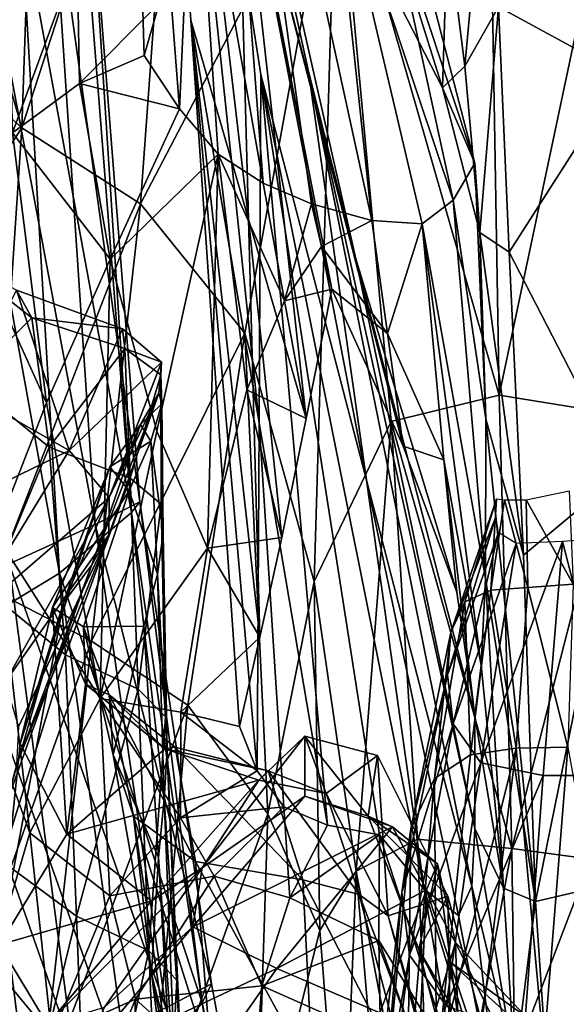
# Model space of a CAD drawing. Extents: x -76 to 76, y -20 to 79.
# Tile 86 of 175: x -1.43 to -0.13, y -11.67 to -9.34. Entities that reach past the tile are written whole.
import ezdxf

# ---------------------------------------------------------------- set-up
doc = ezdxf.new("R2010")
doc.units = 0

msp = doc.modelspace()

# ---------------------------------------------------------------- linework, layer by layer
for points in [[(-0.6318, -9.903, 27.6497), (-0.9137, -8.8188, 27.7733), (-1.1384, -7.6624, 28.3291)], [(-0.607, -10.4286, 27.8718), (-0.7441, -9.4586, 27.9878), (-1.1384, -7.6624, 28.3291)], [(-0.8614, -10.292, 27.8024), (-0.8572, -9.4662, 28.0618), (-1.1384, -7.6624, 28.3291)], [(-0.8865, -9.8095, 27.5917), (-1.0232, -9.3374, 27.908), (-1.1384, -7.6624, 28.3291)], [(-0.7441, -9.4586, 27.9878), (-0.6318, -9.903, 27.6497), (-1.1384, -7.6624, 28.3291)], [(-0.8572, -9.4662, 28.0618), (-0.607, -10.4286, 27.8718), (-1.1384, -7.6624, 28.3291)], [(-1.0232, -9.3374, 27.908), (-0.8614, -10.292, 27.8024), (-1.1384, -7.6624, 28.3291)], [(-0.9137, -8.8188, 27.7733), (-0.8865, -9.8095, 27.5917), (-1.1384, -7.6624, 28.3291)], [(-1.3758, -8.2034, 8.9027), (-1.4237, -9.5928, 9.5305), (-1.9727, -7.7063, 9.3211)], [(-1.4237, -9.5928, 9.5305), (-1.9137, -9.1459, 9.7887), (-1.9727, -7.7063, 9.3211)], [(-1.0984, -9.2975, 26.1771), (-1.1342, -9.421, 26.3598), (-1.1803, -7.8569, 26.3778)], [(-1.0159, -8.7904, 26.6312), (-1.1803, -7.8569, 26.3778), (-1.0501, -9.5478, 26.5557)], [(-1.1803, -7.8569, 26.3778), (-1.1342, -9.421, 26.3598), (-1.0501, -9.5478, 26.5557)], [(-0.6912, -8.8986, 26.6424), (-0.4008, -9.7641, 26.5781), (-0.7882, -7.9846, 26.4129)], [(-0.7257, -8.5419, 26.151), (-0.7882, -7.9846, 26.4129), (-0.3499, -9.6763, 26.4301)], [(-0.4008, -9.7641, 26.5781), (-0.3499, -9.6763, 26.4301), (-0.7882, -7.9846, 26.4129)], [(-1.0159, -8.7904, 26.6312), (-0.8515, -9.724, 26.8846), (-0.9816, -8.033, 26.7067)], [(-0.6912, -8.8986, 26.6424), (-0.9816, -8.033, 26.7067), (-0.5943, -9.8125, 26.8719)], [(-0.9816, -8.033, 26.7067), (-0.7369, -9.7732, 27.0177), (-0.5943, -9.8125, 26.8719)], [(-0.8515, -9.724, 26.8846), (-0.7369, -9.7732, 27.0177), (-0.9816, -8.033, 26.7067)], [(-1.4237, -9.5928, 9.5305), (-1.3758, -8.2034, 8.9027), (-1.0447, -8.4229, 8.813)], [(-1.1426, -9.7728, 9.4543), (-1.4237, -9.5928, 9.5305), (-1.0447, -8.4229, 8.813)], [(-1.1426, -9.7728, 9.4543), (-1.0447, -8.4229, 8.813), (-0.6777, -8.8833, 8.864)], [(-0.7257, -8.5419, 26.151), (-0.4264, -9.4975, 26.2254), (-0.5239, -9.3085, 26.0389)], [(-0.4264, -9.4975, 26.2254), (-0.7257, -8.5419, 26.151), (-0.3499, -9.6763, 26.4301)], [(0.0009, -8.7763, 25.5715), (-0.2933, -9.3052, 25.4894), (0.0009, -9.466, 26.6231)], [(-1.0159, -8.7904, 26.6312), (-1.0501, -9.5478, 26.5557), (-0.9584, -9.6553, 26.7358)], [(-0.8515, -9.724, 26.8846), (-1.0159, -8.7904, 26.6312), (-0.9584, -9.6553, 26.7358)], [(-0.3165, -8.7881, 8.8083), (-0.2921, -10.2266, 9.5777), (-0.6777, -8.8833, 8.864)], [(-0.2921, -10.2266, 9.5777), (-0.3165, -8.7881, 8.8083), (0.0008, -8.8393, 8.8102)], [(-0.6318, -9.903, 27.6497), (-0.5195, -10.3475, 27.3115), (-0.9137, -8.8188, 27.7733)], [(-0.8865, -9.8095, 27.5917), (-0.9137, -8.8188, 27.7733), (-0.7499, -10.2817, 27.2754)], [(-0.5195, -10.3475, 27.3115), (-0.689, -9.9752, 27.2175), (-0.9137, -8.8188, 27.7733)], [(-0.9137, -8.8188, 27.7733), (-0.689, -9.9752, 27.2175), (-0.7499, -10.2817, 27.2754)], [(0.0008, -10.2742, 9.5921), (-0.2921, -10.2266, 9.5777), (0.0008, -8.8393, 8.8102)], [(-0.4144, -9.1205, 25.2306), (-0.3732, -9.4466, 25.7828), (-0.3188, -8.8527, 24.4342)], [(-0.3732, -9.4466, 25.7828), (-0.2933, -9.3052, 25.4894), (-0.3188, -8.8527, 24.4342)], [(-0.8953, -10.0794, 9.55), (-1.1426, -9.7728, 9.4543), (-0.6777, -8.8833, 8.864)], [(-0.731, -10.6685, 9.9381), (-0.8953, -10.0794, 9.55), (-0.6777, -8.8833, 8.864)], [(-0.5483, -10.2894, 9.6534), (-0.731, -10.6685, 9.9381), (-0.6777, -8.8833, 8.864)], [(-0.2921, -10.2266, 9.5777), (-0.5483, -10.2894, 9.6534), (-0.6777, -8.8833, 8.864)], [(-0.6912, -8.8986, 26.6424), (-0.5943, -9.8125, 26.8719), (-0.4746, -9.82, 26.7256)], [(-0.4008, -9.7641, 26.5781), (-0.6912, -8.8986, 26.6424), (-0.4746, -9.82, 26.7256)], [(-1.3996, -8.9577, 18.3885), (-1.7483, -9.3549, 18.2836), (-1.6821, -9.0917, 20.1246)], [(-1.3996, -8.9577, 18.3885), (-1.5806, -9.0424, 16.6995), (-1.7483, -9.3549, 18.2836)], [(-1.2645, -8.9603, 29.4022), (-1.1443, -10.48, 29.1276), (-1.354, -8.9722, 29.2577)], [(-1.2645, -8.9603, 29.4022), (-1.2831, -8.9919, 29.5776), (-1.1638, -10.505, 29.3239)], [(-1.1443, -10.48, 29.1276), (-1.2645, -8.9603, 29.4022), (-1.1638, -10.505, 29.3239)], [(-1.5341, -9.0196, 29.2167), (-1.354, -8.9722, 29.2577), (-1.2498, -10.5338, 28.97)], [(-1.1443, -10.48, 29.1276), (-1.2498, -10.5338, 28.97), (-1.354, -8.9722, 29.2577)], [(-1.1638, -10.505, 29.3239), (-1.2831, -8.9919, 29.5776), (-1.4274, -9.0751, 29.7113)], [(-1.4543, -10.6265, 28.918), (-1.5341, -9.0196, 29.2167), (-1.2498, -10.5338, 28.97)], [(-1.3344, -10.6486, 29.4918), (-1.4274, -9.0751, 29.7113), (-1.6109, -9.1267, 29.7903)], [(-1.3344, -10.6486, 29.4918), (-1.1638, -10.505, 29.3239), (-1.4274, -9.0751, 29.7113)], [(-1.5531, -10.7814, 29.5938), (-1.3344, -10.6486, 29.4918), (-1.6109, -9.1267, 29.7903)], [(-0.4144, -9.1205, 25.2306), (-0.5239, -9.3085, 26.0389), (-0.4264, -9.4975, 26.2254)], [(-0.3732, -9.4466, 25.7828), (-0.4144, -9.1205, 25.2306), (-0.4264, -9.4975, 26.2254)], [(-1.9137, -9.1459, 9.7887), (-1.4237, -9.5928, 9.5305), (-1.8985, -10.3159, 10.5526)], [(-1.2925, -9.1849, 25.7441), (-1.4578, -9.1536, 25.3148), (-1.4461, -9.6045, 26.1113)], [(-1.2875, -9.487, 26.269), (-1.2925, -9.1849, 25.7441), (-1.4461, -9.6045, 26.1113)], [(-1.2925, -9.1849, 25.7441), (-1.2875, -9.487, 26.269), (-1.0984, -9.2975, 26.1771)], [(-1.2875, -9.487, 26.269), (-1.1342, -9.421, 26.3598), (-1.0984, -9.2975, 26.1771)], [(-0.3732, -9.4466, 25.7828), (-0.3379, -9.8407, 26.3686), (-0.2933, -9.3052, 25.4894)], [(-0.3379, -9.8407, 26.3686), (-0.2681, -9.8874, 26.3835), (-0.2933, -9.3052, 25.4894)], [(-0.2933, -9.3052, 25.4894), (-0.2681, -9.8874, 26.3835), (0.0009, -9.466, 26.6231)], [(-0.8614, -10.292, 27.8024), (-1.0232, -9.3374, 27.908), (-0.8656, -11.1179, 27.543)], [(-0.8865, -9.8095, 27.5917), (-0.8594, -10.8003, 27.4101), (-1.0232, -9.3374, 27.908)], [(-1.0232, -9.3374, 27.908), (-0.908, -11.0125, 27.487), (-0.8656, -11.1179, 27.543)], [(-0.8594, -10.8003, 27.4101), (-0.908, -11.0125, 27.487), (-1.0232, -9.3374, 27.908)], [(-1.0501, -9.5478, 26.5557), (-1.1342, -9.421, 26.3598), (-1.2875, -9.487, 26.269)], [(-0.3732, -9.4466, 25.7828), (-0.4264, -9.4975, 26.2254), (-0.3379, -9.8407, 26.3686)], [(-0.8614, -10.292, 27.8024), (-0.6995, -11.2466, 27.6967), (-0.8572, -9.4662, 28.0618)], [(-0.607, -10.4286, 27.8718), (-0.8572, -9.4662, 28.0618), (-0.4699, -11.3985, 27.7557)], [(-0.8572, -9.4662, 28.0618), (-0.576, -11.2699, 27.7945), (-0.4699, -11.3985, 27.7557)], [(-0.6995, -11.2466, 27.6967), (-0.576, -11.2699, 27.7945), (-0.8572, -9.4662, 28.0618)], [(-0.607, -10.4286, 27.8718), (-0.3568, -11.3909, 27.6817), (-0.7441, -9.4586, 27.9878)], [(-0.6318, -9.903, 27.6497), (-0.7441, -9.4586, 27.9878), (-0.3499, -11.2548, 27.6466)], [(-0.3568, -11.3909, 27.6817), (-0.3499, -11.2548, 27.6466), (-0.7441, -9.4586, 27.9878)], [(0.001, -10.4099, 27.369), (0.0009, -9.466, 26.6231), (-0.2681, -9.8874, 26.3835)], [(-1.2146, -9.9039, 26.6989), (-1.2875, -9.487, 26.269), (-1.4461, -9.6045, 26.1113)], [(-1.2146, -9.9039, 26.6989), (-1.0501, -9.5478, 26.5557), (-1.2875, -9.487, 26.269)], [(-0.4264, -9.4975, 26.2254), (-0.3499, -9.6763, 26.4301), (-0.3379, -9.8407, 26.3686)], [(-1.0501, -9.5478, 26.5557), (-1.2146, -9.9039, 26.6989), (-0.9584, -9.6553, 26.7358)], [(-1.4237, -9.5928, 9.5305), (-1.4975, -10.6868, 10.4346), (-1.8985, -10.3159, 10.5526)], [(-1.4237, -9.5928, 9.5305), (-1.1426, -9.7728, 9.4543), (-1.4975, -10.6868, 10.4346)], [(-1.365, -10.2449, 26.7323), (-1.4461, -9.6045, 26.1113), (-1.5551, -9.8267, 25.8263)], [(-1.365, -10.2449, 26.7323), (-1.2146, -9.9039, 26.6989), (-1.4461, -9.6045, 26.1113)], [(-1.2146, -9.9039, 26.6989), (-1.1034, -10.3124, 27.0268), (-0.9584, -9.6553, 26.7358)], [(-1.1034, -10.3124, 27.0268), (-0.9835, -10.5893, 27.2457), (-0.9584, -9.6553, 26.7358)], [(-0.9835, -10.5893, 27.2457), (-0.8902, -10.2137, 27.1026), (-0.9584, -9.6553, 26.7358)], [(-0.8007, -10.0028, 27.08), (-0.8515, -9.724, 26.8846), (-0.9584, -9.6553, 26.7358)], [(-0.8902, -10.2137, 27.1026), (-0.8007, -10.0028, 27.08), (-0.9584, -9.6553, 26.7358)], [(-0.4008, -9.7641, 26.5781), (-0.3235, -10.2824, 26.8259), (-0.3499, -9.6763, 26.4301)], [(-0.3235, -10.2824, 26.8259), (-0.3379, -9.8407, 26.3686), (-0.3499, -9.6763, 26.4301)], [(-0.8515, -9.724, 26.8846), (-0.8007, -10.0028, 27.08), (-0.7369, -9.7732, 27.0177)], [(-1.1426, -9.7728, 9.4543), (-1.2584, -10.8103, 10.3688), (-1.4975, -10.6868, 10.4346)], [(-1.1426, -9.7728, 9.4543), (-0.8953, -10.0794, 9.55), (-1.2584, -10.8103, 10.3688)], [(-0.8007, -10.0028, 27.08), (-0.713, -9.8742, 27.1176), (-0.7369, -9.7732, 27.0177)], [(-0.5943, -9.8125, 26.8719), (-0.7369, -9.7732, 27.0177), (-0.713, -9.8742, 27.1176)], [(-0.4008, -9.7641, 26.5781), (-0.4746, -9.82, 26.7256), (-0.3243, -10.6614, 27.159)], [(-0.3235, -10.2824, 26.8259), (-0.4008, -9.7641, 26.5781), (-0.3243, -10.6614, 27.159)], [(-1.487, -10.5558, 26.546), (-1.365, -10.2449, 26.7323), (-1.5551, -9.8267, 25.8263)], [(-0.8865, -9.8095, 27.5917), (-0.7499, -10.2817, 27.2754), (-0.8076, -10.5646, 27.338)], [(-0.8594, -10.8003, 27.4101), (-0.8865, -9.8095, 27.5917), (-0.8076, -10.5646, 27.338)], [(-0.5569, -10.08, 27.0917), (-0.5943, -9.8125, 26.8719), (-0.713, -9.8742, 27.1176)], [(-0.5943, -9.8125, 26.8719), (-0.5569, -10.08, 27.0917), (-0.4746, -9.82, 26.7256)], [(-0.5569, -10.08, 27.0917), (-0.4233, -10.3798, 27.149), (-0.4746, -9.82, 26.7256)], [(-0.3347, -10.8676, 27.3724), (-0.3243, -10.6614, 27.159), (-0.4746, -9.82, 26.7256)], [(-0.4233, -10.3798, 27.149), (-0.3347, -10.8676, 27.3724), (-0.4746, -9.82, 26.7256)], [(-0.3235, -10.2824, 26.8259), (-0.2346, -10.606, 27.0609), (-0.3379, -9.8407, 26.3686)], [(-0.2346, -10.606, 27.0609), (-0.2681, -9.8874, 26.3835), (-0.3379, -9.8407, 26.3686)], [(-1.4365, -9.9778, 21.9981), (-1.4001, -10.043, 23.1886), (-1.6121, -9.8771, 23.1735)], [(-1.5514, -10.1934, 24.3368), (-1.6121, -9.8771, 23.1735), (-1.4001, -10.043, 23.1886)], [(-0.713, -9.8742, 27.1176), (-0.8007, -10.0028, 27.08), (-0.689, -9.9752, 27.2175)], [(-0.5569, -10.08, 27.0917), (-0.713, -9.8742, 27.1176), (-0.689, -9.9752, 27.2175)], [(-0.2346, -10.606, 27.0609), (0.001, -10.4099, 27.369), (-0.2681, -9.8874, 26.3835)], [(-1.2146, -9.9039, 26.6989), (-1.365, -10.2449, 26.7323), (-1.238, -10.9461, 27.2616)], [(-1.1034, -10.3124, 27.0268), (-1.2146, -9.9039, 26.6989), (-1.238, -10.9461, 27.2616)], [(-0.6318, -9.903, 27.6497), (-0.3499, -10.9873, 27.5261), (-0.3923, -10.6936, 27.4122)], [(-0.3499, -10.9873, 27.5261), (-0.6318, -9.903, 27.6497), (-0.3499, -11.2548, 27.6466)], [(-0.5195, -10.3475, 27.3115), (-0.6318, -9.903, 27.6497), (-0.3923, -10.6936, 27.4122)], [(-1.4365, -9.9778, 21.9981), (-1.5604, -10.2162, 20.1035), (-1.3118, -10.3575, 20.1069)], [(-1.4365, -9.9778, 21.9981), (-1.1848, -10.0693, 22.0178), (-1.4001, -10.043, 23.1886)], [(-1.1848, -10.0693, 22.0178), (-1.4365, -9.9778, 21.9981), (-1.3118, -10.3575, 20.1069)], [(-0.8007, -10.0028, 27.08), (-0.7499, -10.2817, 27.2754), (-0.689, -9.9752, 27.2175)], [(-0.5195, -10.3475, 27.3115), (-0.5569, -10.08, 27.0917), (-0.689, -9.9752, 27.2175)], [(-0.8007, -10.0028, 27.08), (-0.8902, -10.2137, 27.1026), (-0.7499, -10.2817, 27.2754)], [(-1.3588, -10.35, 24.3391), (-1.5514, -10.1934, 24.3368), (-1.4001, -10.043, 23.1886)], [(-1.3588, -10.35, 24.3391), (-1.4001, -10.043, 23.1886), (-1.1794, -10.1157, 23.2211)], [(-1.1848, -10.0693, 22.0178), (-1.1794, -10.1157, 23.2211), (-1.4001, -10.043, 23.1886)], [(-1.0928, -10.1483, 22.0194), (-1.1848, -10.0693, 22.0178), (-1.3118, -10.3575, 20.1069)], [(-0.8953, -10.0794, 9.55), (-1.0299, -10.9623, 10.3807), (-1.2584, -10.8103, 10.3688)], [(-1.1848, -10.0693, 22.0178), (-1.0928, -10.1483, 22.0194), (-1.1794, -10.1157, 23.2211)], [(-0.8403, -11.2197, 10.5444), (-1.0299, -10.9623, 10.3807), (-0.8953, -10.0794, 9.55)], [(-0.731, -10.6685, 9.9381), (-0.8403, -11.2197, 10.5444), (-0.8953, -10.0794, 9.55)], [(-0.5569, -10.08, 27.0917), (-0.5195, -10.3475, 27.3115), (-0.4233, -10.3798, 27.149)], [(-1.167, -10.4238, 24.362), (-1.3588, -10.35, 24.3391), (-1.1794, -10.1157, 23.2211)], [(-1.0928, -10.1483, 22.0194), (-1.0943, -10.1788, 23.2283), (-1.1794, -10.1157, 23.2211)], [(-1.167, -10.4238, 24.362), (-1.1794, -10.1157, 23.2211), (-1.0943, -10.1788, 23.2283)], [(-1.2165, -10.4694, 20.1055), (-1.0928, -10.1483, 22.0194), (-1.3118, -10.3575, 20.1069)], [(-1.0928, -10.1483, 22.0194), (-1.2165, -10.4694, 20.1055), (-1.0993, -10.2216, 22.0226)], [(-1.0928, -10.1483, 22.0194), (-1.0993, -10.2216, 22.0226), (-1.0943, -10.1788, 23.2283)], [(-1.0938, -10.4853, 24.3691), (-1.167, -10.4238, 24.362), (-1.0943, -10.1788, 23.2283)], [(-1.0993, -10.2216, 22.0226), (-1.0917, -10.2472, 23.2251), (-1.0943, -10.1788, 23.2283)], [(-1.0938, -10.4853, 24.3691), (-1.0943, -10.1788, 23.2283), (-1.0917, -10.2472, 23.2251)], [(-1.5514, -10.1934, 24.3368), (-1.3588, -10.35, 24.3391), (-1.5023, -10.6939, 25.3152)], [(-1.5604, -10.2162, 20.1035), (-1.7655, -10.5803, 18.0664), (-1.3118, -10.3575, 20.1069)], [(-1.1428, -10.2959, 22.0468), (-1.0993, -10.2216, 22.0226), (-1.2578, -10.6288, 20.144)], [(-1.0993, -10.2216, 22.0226), (-1.2175, -10.5577, 20.1133), (-1.2578, -10.6288, 20.144)], [(-1.2165, -10.4694, 20.1055), (-1.2175, -10.5577, 20.1133), (-1.0993, -10.2216, 22.0226)], [(-1.0993, -10.2216, 22.0226), (-1.1428, -10.2959, 22.0468), (-1.0917, -10.2472, 23.2251)], [(-0.8902, -10.2137, 27.1026), (-0.9835, -10.5893, 27.2457), (-0.8076, -10.5646, 27.338)], [(-0.8902, -10.2137, 27.1026), (-0.8076, -10.5646, 27.338), (-0.7499, -10.2817, 27.2754)], [(-0.2921, -10.2266, 9.5777), (-0.2621, -11.3019, 10.5581), (-0.5483, -10.2894, 9.6534)], [(-0.2921, -10.2266, 9.5777), (0.0008, -10.2742, 9.5921), (-0.2621, -11.3019, 10.5581)], [(-1.365, -10.2449, 26.7323), (-1.487, -10.5558, 26.546), (-1.238, -10.9461, 27.2616)], [(-1.1428, -10.2959, 22.0468), (-1.1181, -10.336, 23.2265), (-1.0917, -10.2472, 23.2251)], [(-1.0891, -10.5544, 24.36), (-1.0917, -10.2472, 23.2251), (-1.1181, -10.336, 23.2265)], [(-1.0891, -10.5544, 24.36), (-1.0938, -10.4853, 24.3691), (-1.0917, -10.2472, 23.2251)], [(0.0008, -10.2742, 9.5921), (0.0008, -11.3378, 10.5748), (-0.2621, -11.3019, 10.5581)], [(-1.1428, -10.2959, 22.0468), (-1.2578, -10.6288, 20.144), (-1.3248, -10.7191, 20.1927)], [(-1.2151, -10.3968, 22.0859), (-1.1428, -10.2959, 22.0468), (-1.3248, -10.7191, 20.1927)], [(-1.1428, -10.2959, 22.0468), (-1.2151, -10.3968, 22.0859), (-1.1181, -10.336, 23.2265)], [(-0.8614, -10.292, 27.8024), (-0.8656, -11.1179, 27.543), (-0.8028, -11.2028, 27.6095)], [(-0.6995, -11.2466, 27.6967), (-0.8614, -10.292, 27.8024), (-0.8028, -11.2028, 27.6095)], [(-0.731, -10.6685, 9.9381), (-0.5483, -10.2894, 9.6534), (-0.6312, -11.3559, 10.6361)], [(-0.5483, -10.2894, 9.6534), (-0.4858, -11.2796, 10.5608), (-0.6312, -11.3559, 10.6361)], [(-0.2621, -11.3019, 10.5581), (-0.4858, -11.2796, 10.5608), (-0.5483, -10.2894, 9.6534)], [(-0.3235, -10.2824, 26.8259), (-0.3243, -10.6614, 27.159), (-0.2058, -11.4275, 27.5746)], [(-0.2346, -10.606, 27.0609), (-0.3235, -10.2824, 26.8259), (-0.2058, -11.4275, 27.5746)], [(-0.9835, -10.5893, 27.2457), (-1.1034, -10.3124, 27.0268), (-1.238, -10.9461, 27.2616)], [(-1.2151, -10.3968, 22.0859), (-1.1696, -10.4532, 23.229), (-1.1181, -10.336, 23.2265)], [(-1.1026, -10.6511, 24.3347), (-1.1181, -10.336, 23.2265), (-1.1696, -10.4532, 23.229)], [(-1.1026, -10.6511, 24.3347), (-1.0891, -10.5544, 24.36), (-1.1181, -10.336, 23.2265)], [(-1.7655, -10.5803, 18.0664), (-1.564, -10.7689, 18.0692), (-1.3118, -10.3575, 20.1069)], [(-1.2165, -10.4694, 20.1055), (-1.3118, -10.3575, 20.1069), (-1.564, -10.7689, 18.0692)], [(-1.3588, -10.35, 24.3391), (-1.3207, -10.8422, 25.2981), (-1.5023, -10.6939, 25.3152)], [(-1.3588, -10.35, 24.3391), (-1.167, -10.4238, 24.362), (-1.3207, -10.8422, 25.2981)], [(-0.5195, -10.3475, 27.3115), (-0.3923, -10.6936, 27.4122), (-0.4233, -10.3798, 27.149)], [(-0.3347, -10.8676, 27.3724), (-0.4233, -10.3798, 27.149), (-0.3499, -10.9873, 27.5261)], [(-0.4233, -10.3798, 27.149), (-0.3923, -10.6936, 27.4122), (-0.3499, -10.9873, 27.5261)], [(-1.3511, -10.73, 22.1796), (-1.2151, -10.3968, 22.0859), (-1.4276, -11.0526, 20.3108)], [(-1.2151, -10.3968, 22.0859), (-1.3248, -10.7191, 20.1927), (-1.4276, -11.0526, 20.3108)], [(-1.2151, -10.3968, 22.0859), (-1.3511, -10.73, 22.1796), (-1.1696, -10.4532, 23.229)], [(0.001, -10.4099, 27.369), (-0.2346, -10.606, 27.0609), (-0.2058, -11.4275, 27.5746)], [(0.001, -11.3793, 27.8338), (0.001, -10.4099, 27.369), (-0.2058, -11.4275, 27.5746)], [(-1.167, -10.4238, 24.362), (-1.148, -10.9236, 25.3041), (-1.3207, -10.8422, 25.2981)], [(-1.167, -10.4238, 24.362), (-1.0938, -10.4853, 24.3691), (-1.148, -10.9236, 25.3041)], [(-0.607, -10.4286, 27.8718), (-0.4699, -11.3985, 27.7557), (-0.3885, -11.4609, 27.7178)], [(-0.3568, -11.3909, 27.6817), (-0.607, -10.4286, 27.8718), (-0.3885, -11.4609, 27.7178)], [(-1.3511, -10.73, 22.1796), (-1.2773, -10.7759, 23.2283), (-1.1696, -10.4532, 23.229)], [(-1.1343, -10.7745, 24.2952), (-1.1696, -10.4532, 23.229), (-1.2773, -10.7759, 23.2283)], [(-1.1343, -10.7745, 24.2952), (-1.1026, -10.6511, 24.3347), (-1.1696, -10.4532, 23.229)], [(-0.1264, -10.4536, 23.0756), (-0.1167, -10.6749, 24.1028), (-0.2284, -10.475, 23.0805)], [(-1.4635, -10.9074, 18.0716), (-1.2165, -10.4694, 20.1055), (-1.564, -10.7689, 18.0692)], [(-1.2165, -10.4694, 20.1055), (-1.4635, -10.9074, 18.0716), (-1.2175, -10.5577, 20.1133)], [(-1.1443, -10.48, 29.1276), (-0.9741, -11.623, 28.9036), (-1.2498, -10.5338, 28.97)], [(-1.1443, -10.48, 29.1276), (-1.1638, -10.505, 29.3239), (-0.9962, -11.6677, 29.099)], [(-1.0938, -10.4853, 24.3691), (-1.0836, -10.9899, 25.3051), (-1.148, -10.9236, 25.3041)], [(-0.9741, -11.623, 28.9036), (-1.1443, -10.48, 29.1276), (-0.9962, -11.6677, 29.099)], [(-1.0938, -10.4853, 24.3691), (-1.0891, -10.5544, 24.36), (-1.0836, -10.9899, 25.3051)], [(-0.3115, -10.6894, 24.1401), (-0.3739, -10.7169, 24.1451), (-0.2984, -10.4723, 23.0937)], [(-0.3034, -10.4871, 23.1123), (-0.2984, -10.4723, 23.0937), (-0.3739, -10.7169, 24.1451)], [(-0.2796, -10.4747, 23.0848), (-0.3115, -10.6894, 24.1401), (-0.2984, -10.4723, 23.0937)], [(-0.3115, -10.6894, 24.1401), (-0.2796, -10.4747, 23.0848), (-0.2242, -10.6831, 24.1292)], [(-0.2796, -10.4747, 23.0848), (-0.2284, -10.475, 23.0805), (-0.2242, -10.6831, 24.1292)], [(-0.1167, -10.6749, 24.1028), (-0.2242, -10.6831, 24.1292), (-0.2284, -10.475, 23.0805)], [(-1.1638, -10.505, 29.3239), (-1.3344, -10.6486, 29.4918), (-0.9962, -11.6677, 29.099)], [(-0.4069, -10.7884, 24.1538), (-0.3034, -10.4871, 23.1123), (-0.3739, -10.7169, 24.1451)], [(-0.3034, -10.4871, 23.1123), (-0.4069, -10.7884, 24.1538), (-0.2999, -10.5151, 23.1375)], [(-0.4069, -10.7884, 24.1538), (-0.4146, -10.8896, 24.1616), (-0.2999, -10.5151, 23.1375)], [(-0.2934, -10.552, 23.1664), (-0.2999, -10.5151, 23.1375), (-0.4146, -10.8896, 24.1616)], [(-1.487, -10.5558, 26.546), (-1.5584, -10.8431, 26.2818), (-1.4051, -11.2651, 27.0366)], [(-1.487, -10.5558, 26.546), (-1.4051, -11.2651, 27.0366), (-1.238, -10.9461, 27.2616)], [(-1.4543, -10.6265, 28.918), (-1.2498, -10.5338, 28.97), (-1.0824, -11.6796, 28.7481)], [(-0.9741, -11.623, 28.9036), (-1.0824, -11.6796, 28.7481), (-1.2498, -10.5338, 28.97)], [(-1.0891, -10.5544, 24.36), (-1.1026, -10.6511, 24.3347), (-1.0792, -11.0681, 25.2878)], [(-1.0891, -10.5544, 24.36), (-1.0792, -11.0681, 25.2878), (-1.0836, -10.9899, 25.3051)], [(-0.401, -11.006, 24.1639), (-0.2934, -10.552, 23.1664), (-0.4146, -10.8896, 24.1616)], [(-0.2934, -10.552, 23.1664), (-0.401, -11.006, 24.1639), (-0.2517, -10.5782, 23.1903)], [(-1.4635, -10.9074, 18.0716), (-1.4318, -11.0131, 18.0804), (-1.2175, -10.5577, 20.1133)], [(-1.4368, -11.1034, 18.1025), (-1.2578, -10.6288, 20.144), (-1.2175, -10.5577, 20.1133)], [(-1.4318, -11.0131, 18.0804), (-1.4368, -11.1034, 18.1025), (-1.2175, -10.5577, 20.1133)], [(-0.9835, -10.5893, 27.2457), (-0.8594, -10.8003, 27.4101), (-0.8076, -10.5646, 27.338)], [(-0.401, -11.006, 24.1639), (-0.3356, -11.0986, 24.1647), (-0.2517, -10.5782, 23.1903)], [(-0.1879, -11.1289, 24.1677), (-0.1423, -10.574, 23.2002), (-0.3356, -11.0986, 24.1647)], [(-0.1423, -10.574, 23.2002), (-0.2517, -10.5782, 23.1903), (-0.3356, -11.0986, 24.1647)], [(-0.1879, -11.1289, 24.1677), (0.0009, -11.1284, 24.1698), (-0.1423, -10.574, 23.2002)], [(0.0009, -11.1284, 24.1698), (0.0009, -10.5644, 23.2017), (-0.1423, -10.574, 23.2002)], [(-1.0472, -10.9782, 27.4199), (-0.9835, -10.5893, 27.2457), (-1.238, -10.9461, 27.2616)], [(-0.9835, -10.5893, 27.2457), (-1.0472, -10.9782, 27.4199), (-0.8594, -10.8003, 27.4101)], [(-1.4543, -10.6265, 28.918), (-1.3019, -11.7816, 28.6866), (-1.6798, -10.7085, 28.9619)], [(-1.3344, -10.6486, 29.4918), (-1.5531, -10.7814, 29.5938), (-1.1674, -11.8693, 29.2805)], [(-1.4368, -11.1034, 18.1025), (-1.4642, -11.2051, 18.1333), (-1.2578, -10.6288, 20.144)], [(-1.4642, -11.2051, 18.1333), (-1.3248, -10.7191, 20.1927), (-1.2578, -10.6288, 20.144)], [(-1.3019, -11.7816, 28.6866), (-1.4543, -10.6265, 28.918), (-1.0824, -11.6796, 28.7481)], [(-1.3344, -10.6486, 29.4918), (-1.1674, -11.8693, 29.2805), (-0.9962, -11.6677, 29.099)], [(-1.1026, -10.6511, 24.3347), (-1.1343, -10.7745, 24.2952), (-1.0862, -11.1853, 25.2388)], [(-1.1026, -10.6511, 24.3347), (-1.0862, -11.1853, 25.2388), (-1.0792, -11.0681, 25.2878)], [(-0.8403, -11.2197, 10.5444), (-0.731, -10.6685, 9.9381), (-0.7174, -11.4961, 10.8999)], [(-0.731, -10.6685, 9.9381), (-0.6312, -11.3559, 10.6361), (-0.7174, -11.4961, 10.8999)], [(-0.3347, -10.8676, 27.3724), (-0.2816, -11.3963, 27.608), (-0.3243, -10.6614, 27.159)], [(-0.2816, -11.3963, 27.608), (-0.2058, -11.4275, 27.5746), (-0.3243, -10.6614, 27.159)], [(-1.5913, -11.7414, 12.6585), (-1.4975, -10.6868, 10.4346), (-1.2584, -10.8103, 10.3688)], [(-1.4719, -11.3313, 25.9558), (-1.5023, -10.6939, 25.3152), (-1.3207, -10.8422, 25.2981)], [(-0.3115, -10.6894, 24.1401), (-0.3598, -11.0801, 25.0945), (-0.3739, -10.7169, 24.1451)], [(-0.3598, -11.0801, 25.0945), (-0.3115, -10.6894, 24.1401), (-0.2519, -11.0636, 25.1062)], [(-0.3115, -10.6894, 24.1401), (-0.2242, -10.6831, 24.1292), (-0.2519, -11.0636, 25.1062)], [(-0.1292, -11.0612, 25.0818), (-0.2519, -11.0636, 25.1062), (-0.2242, -10.6831, 24.1292)], [(-0.1167, -10.6749, 24.1028), (-0.1292, -11.0612, 25.0818), (-0.2242, -10.6831, 24.1292)], [(-1.3019, -11.7816, 28.6866), (-1.5437, -11.8822, 28.7198), (-1.6798, -10.7085, 28.9619)], [(-1.4774, -11.5305, 18.1913), (-1.4276, -11.0526, 20.3108), (-1.3248, -10.7191, 20.1927)], [(-1.4642, -11.2051, 18.1333), (-1.4774, -11.5305, 18.1913), (-1.3248, -10.7191, 20.1927)], [(-0.4069, -10.7884, 24.1538), (-0.3739, -10.7169, 24.1451), (-0.4455, -11.1356, 25.0666)], [(-0.3598, -11.0801, 25.0945), (-0.4455, -11.1356, 25.0666), (-0.3739, -10.7169, 24.1451)], [(-1.3511, -10.73, 22.1796), (-1.4276, -11.0526, 20.3108), (-1.3173, -11.2678, 20.3435)], [(-1.273, -10.9122, 22.2138), (-1.3511, -10.73, 22.1796), (-1.3173, -11.2678, 20.3435)], [(-1.3511, -10.73, 22.1796), (-1.273, -10.9122, 22.2138), (-1.2773, -10.7759, 23.2283)], [(-1.5634, -12.0663, 29.3746), (-1.3894, -12.0586, 29.3913), (-1.5531, -10.7814, 29.5938)], [(-1.5531, -10.7814, 29.5938), (-1.3894, -12.0586, 29.3913), (-1.1674, -11.8693, 29.2805)], [(-1.207, -11.08, 24.1871), (-1.1343, -10.7745, 24.2952), (-1.2773, -10.7759, 23.2283)], [(-1.273, -10.9122, 22.2138), (-1.2166, -10.9373, 23.2261), (-1.2773, -10.7759, 23.2283)], [(-1.207, -11.08, 24.1871), (-1.2773, -10.7759, 23.2283), (-1.2166, -10.9373, 23.2261)], [(-1.1343, -10.7745, 24.2952), (-1.207, -11.08, 24.1871), (-1.0999, -11.3232, 25.1621)], [(-1.1343, -10.7745, 24.2952), (-1.0999, -11.3232, 25.1621), (-1.0862, -11.1853, 25.2388)], [(-0.4069, -10.7884, 24.1538), (-0.5016, -11.2552, 25.0421), (-0.4146, -10.8896, 24.1616)], [(-0.5016, -11.2552, 25.0421), (-0.4069, -10.7884, 24.1538), (-0.4455, -11.1356, 25.0666)], [(-1.3788, -11.8902, 12.6256), (-1.5913, -11.7414, 12.6585), (-1.2584, -10.8103, 10.3688)], [(-1.3788, -11.8902, 12.6256), (-1.2584, -10.8103, 10.3688), (-1.0299, -10.9623, 10.3807)], [(-1.0472, -10.9782, 27.4199), (-0.908, -11.0125, 27.487), (-0.8594, -10.8003, 27.4101)], [(-1.5584, -10.8431, 26.2818), (-1.4967, -11.5744, 26.782), (-1.4051, -11.2651, 27.0366)], [(-1.2941, -11.4628, 25.9144), (-1.4719, -11.3313, 25.9558), (-1.3207, -10.8422, 25.2981)], [(-1.2941, -11.4628, 25.9144), (-1.3207, -10.8422, 25.2981), (-1.148, -10.9236, 25.3041)], [(-0.3347, -10.8676, 27.3724), (-0.3499, -10.9873, 27.5261), (-0.2816, -11.3963, 27.608)], [(-0.401, -11.006, 24.1639), (-0.4146, -10.8896, 24.1616), (-0.5229, -11.4059, 25.0153)], [(-0.5016, -11.2552, 25.0421), (-0.5229, -11.4059, 25.0153), (-0.4146, -10.8896, 24.1616)], [(-1.273, -10.9122, 22.2138), (-1.3173, -11.2678, 20.3435), (-1.0847, -11.0655, 22.2202)], [(-1.1224, -11.5448, 25.9111), (-1.2941, -11.4628, 25.9144), (-1.148, -10.9236, 25.3041)], [(-1.273, -10.9122, 22.2138), (-1.0847, -11.0655, 22.2202), (-1.2166, -10.9373, 23.2261)], [(-1.1224, -11.5448, 25.9111), (-1.148, -10.9236, 25.3041), (-1.0836, -10.9899, 25.3051)], [(-1.2151, -11.4145, 27.4691), (-1.238, -10.9461, 27.2616), (-1.4051, -11.2651, 27.0366)], [(-1.0478, -11.2293, 27.536), (-1.0472, -10.9782, 27.4199), (-1.238, -10.9461, 27.2616)], [(-1.2151, -11.4145, 27.4691), (-1.0478, -11.2293, 27.536), (-1.238, -10.9461, 27.2616)], [(-1.1593, -11.2251, 24.131), (-1.2166, -10.9373, 23.2261), (-1.0124, -11.3329, 24.0618)], [(-1.1593, -11.2251, 24.131), (-1.207, -11.08, 24.1871), (-1.2166, -10.9373, 23.2261)], [(-1.2166, -10.9373, 23.2261), (-1.06, -11.0614, 23.2047), (-1.0124, -11.3329, 24.0618)], [(-1.0847, -11.0655, 22.2202), (-1.06, -11.0614, 23.2047), (-1.2166, -10.9373, 23.2261)], [(-1.1239, -12.0095, 12.5927), (-1.3788, -11.8902, 12.6256), (-1.0299, -10.9623, 10.3807)], [(-1.1239, -12.0095, 12.5927), (-1.0299, -10.9623, 10.3807), (-0.8403, -11.2197, 10.5444)], [(-1.056, -11.6144, 25.8999), (-1.1224, -11.5448, 25.9111), (-1.0836, -10.9899, 25.3051)], [(-1.056, -11.6144, 25.8999), (-1.0836, -10.9899, 25.3051), (-1.0792, -11.0681, 25.2878)], [(-1.0478, -11.2293, 27.536), (-0.8656, -11.1179, 27.543), (-1.0472, -10.9782, 27.4199)], [(-0.8656, -11.1179, 27.543), (-0.908, -11.0125, 27.487), (-1.0472, -10.9782, 27.4199)], [(-0.3499, -10.9873, 27.5261), (-0.3499, -11.2548, 27.6466), (-0.2816, -11.3963, 27.608)], [(-0.5046, -11.555, 24.9803), (-0.401, -11.006, 24.1639), (-0.5229, -11.4059, 25.0153)], [(-0.401, -11.006, 24.1639), (-0.5046, -11.555, 24.9803), (-0.3356, -11.0986, 24.1647)], [(-0.7526, -11.0358, 22.1668), (-0.9965, -11.3476, 20.3209), (-0.7525, -11.1777, 22.175)], [(-0.7526, -11.0358, 22.1668), (-0.862, -11.1401, 22.1902), (-0.9965, -11.3476, 20.3209)], [(-0.862, -11.1401, 22.1902), (-0.7526, -11.0358, 22.1668), (-0.7025, -11.1714, 23.0958)], [(-0.7525, -11.1777, 22.175), (-0.6025, -11.2251, 23.0731), (-0.7526, -11.0358, 22.1668)], [(-0.7526, -11.0358, 22.1668), (-0.5802, -11.0815, 23.0954), (-0.7025, -11.1714, 23.0958)], [(-0.6025, -11.2251, 23.0731), (-0.5802, -11.0815, 23.0954), (-0.7526, -11.0358, 22.1668)], [(-1.3173, -11.2678, 20.3435), (-1.4276, -11.0526, 20.3108), (-1.4774, -11.5305, 18.1913)], [(-0.862, -11.1401, 22.1902), (-1.0847, -11.0655, 22.2202), (-1.3173, -11.2678, 20.3435)], [(-1.0497, -11.7131, 25.8688), (-1.0792, -11.0681, 25.2878), (-1.0862, -11.1853, 25.2388)], [(-0.8398, -11.1179, 23.1459), (-1.06, -11.0614, 23.2047), (-1.0847, -11.0655, 22.2202)], [(-0.8398, -11.1179, 23.1459), (-1.0847, -11.0655, 22.2202), (-0.862, -11.1401, 22.1902)], [(-1.0497, -11.7131, 25.8688), (-1.056, -11.6144, 25.8999), (-1.0792, -11.0681, 25.2878)], [(-0.7577, -11.3759, 23.9676), (-1.0124, -11.3329, 24.0618), (-1.06, -11.0614, 23.2047)], [(-0.8398, -11.1179, 23.1459), (-0.7577, -11.3759, 23.9676), (-1.06, -11.0614, 23.2047)], [(-0.4407, -11.8233, 25.8436), (-0.3598, -11.0801, 25.0945), (-0.2519, -11.0636, 25.1062)], [(-0.3429, -11.7897, 25.9357), (-0.4407, -11.8233, 25.8436), (-0.2519, -11.0636, 25.1062)], [(-0.1859, -11.7781, 25.9605), (-0.3429, -11.7897, 25.9357), (-0.2519, -11.0636, 25.1062)], [(-0.1292, -11.0612, 25.0818), (-0.1859, -11.7781, 25.9605), (-0.2519, -11.0636, 25.1062)], [(-0.1859, -11.7781, 25.9605), (-0.1292, -11.0612, 25.0818), (0.0008, -11.7778, 25.9561)], [(-1.207, -11.08, 24.1871), (-1.1166, -11.5988, 24.9512), (-1.0999, -11.3232, 25.1621)], [(-1.207, -11.08, 24.1871), (-1.1593, -11.2251, 24.131), (-1.1166, -11.5988, 24.9512)], [(-0.555, -11.4613, 23.8505), (-0.7025, -11.1714, 23.0958), (-0.5802, -11.0815, 23.0954)], [(-0.4138, -11.4146, 23.8646), (-0.5802, -11.0815, 23.0954), (-0.6025, -11.2251, 23.0731)], [(-0.4138, -11.4146, 23.8646), (-0.555, -11.4613, 23.8505), (-0.5802, -11.0815, 23.0954)], [(-0.3598, -11.0801, 25.0945), (-0.4407, -11.8233, 25.8436), (-0.4455, -11.1356, 25.0666)], [(-0.5046, -11.555, 24.9803), (-0.4176, -11.6753, 24.9517), (-0.3356, -11.0986, 24.1647)], [(-0.1879, -11.1289, 24.1677), (-0.3356, -11.0986, 24.1647), (-0.4176, -11.6753, 24.9517)], [(-0.8656, -11.1179, 27.543), (-1.0478, -11.2293, 27.536), (-0.8028, -11.2028, 27.6095)], [(-0.7025, -11.1714, 23.0958), (-0.8398, -11.1179, 23.1459), (-0.862, -11.1401, 22.1902)], [(-0.7577, -11.3759, 23.9676), (-0.8398, -11.1179, 23.1459), (-0.6242, -11.4109, 23.8755)], [(-0.6242, -11.4109, 23.8755), (-0.8398, -11.1179, 23.1459), (-0.7025, -11.1714, 23.0958)], [(-0.4407, -11.8233, 25.8436), (-0.5092, -11.9031, 25.7247), (-0.4455, -11.1356, 25.0666)], [(-0.5016, -11.2552, 25.0421), (-0.4455, -11.1356, 25.0666), (-0.5092, -11.9031, 25.7247)], [(-0.2327, -11.7398, 24.9436), (-0.1879, -11.1289, 24.1677), (-0.4176, -11.6753, 24.9517)], [(-0.1879, -11.1289, 24.1677), (-0.2327, -11.7398, 24.9436), (0.0009, -11.1284, 24.1698)], [(-0.2327, -11.7398, 24.9436), (0.0009, -11.7581, 24.9447), (0.0009, -11.1284, 24.1698)], [(-1.1163, -11.426, 20.3485), (-0.862, -11.1401, 22.1902), (-1.3173, -11.2678, 20.3435)], [(-0.862, -11.1401, 22.1902), (-1.1163, -11.426, 20.3485), (-0.9965, -11.3476, 20.3209)], [(-1.0586, -11.8823, 25.8061), (-1.0862, -11.1853, 25.2388), (-1.0999, -11.3232, 25.1621)], [(-1.0586, -11.8823, 25.8061), (-1.0497, -11.7131, 25.8688), (-1.0862, -11.1853, 25.2388)], [(-0.5453, -11.2503, 22.1454), (-0.7525, -11.1777, 22.175), (-1.0184, -11.4878, 20.345)], [(-0.9965, -11.3476, 20.3209), (-1.0184, -11.4878, 20.345), (-0.7525, -11.1777, 22.175)], [(-0.7525, -11.1777, 22.175), (-0.5453, -11.2503, 22.1454), (-0.6025, -11.2251, 23.0731)], [(-0.555, -11.4613, 23.8505), (-0.6242, -11.4109, 23.8755), (-0.7025, -11.1714, 23.0958)], [(-1.0478, -11.2293, 27.536), (-0.9675, -11.3678, 27.6241), (-0.8028, -11.2028, 27.6095)], [(-0.9675, -11.3678, 27.6241), (-0.7886, -11.4191, 27.7146), (-0.8028, -11.2028, 27.6095)], [(-0.7886, -11.4191, 27.7146), (-0.6995, -11.2466, 27.6967), (-0.8028, -11.2028, 27.6095)], [(-1.0478, -11.2293, 27.536), (-1.2151, -11.4145, 27.4691), (-0.9675, -11.3678, 27.6241)], [(-1.1593, -11.2251, 24.131), (-1.0124, -11.3329, 24.0618), (-0.9741, -11.8101, 24.7332)], [(-1.1593, -11.2251, 24.131), (-1.0856, -11.7217, 24.8449), (-1.1166, -11.5988, 24.9512)], [(-1.0856, -11.7217, 24.8449), (-1.1593, -11.2251, 24.131), (-0.9741, -11.8101, 24.7332)], [(-0.8692, -12.103, 12.5973), (-1.1239, -12.0095, 12.5927), (-0.8403, -11.2197, 10.5444)], [(-0.8692, -12.103, 12.5973), (-0.8403, -11.2197, 10.5444), (-0.7174, -11.4961, 10.8999)], [(-0.6025, -11.2251, 23.0731), (-0.4381, -11.3382, 23.0564), (-0.4822, -11.5411, 23.8084)], [(-0.5453, -11.2503, 22.1454), (-0.4381, -11.3382, 23.0564), (-0.6025, -11.2251, 23.0731)], [(-0.4822, -11.5411, 23.8084), (-0.4138, -11.4146, 23.8646), (-0.6025, -11.2251, 23.0731)], [(-0.8194, -11.5865, 20.3262), (-0.5453, -11.2503, 22.1454), (-1.0184, -11.4878, 20.345)], [(-0.4645, -11.3996, 22.152), (-0.5453, -11.2503, 22.1454), (-0.8194, -11.5865, 20.3262)], [(-0.6995, -11.2466, 27.6967), (-0.7886, -11.4191, 27.7146), (-0.576, -11.2699, 27.7945)], [(-0.5782, -12.0529, 25.6213), (-0.5016, -11.2552, 25.0421), (-0.5092, -11.9031, 25.7247)], [(-0.5016, -11.2552, 25.0421), (-0.5782, -12.0529, 25.6213), (-0.5229, -11.4059, 25.0153)], [(-0.4381, -11.3382, 23.0564), (-0.5453, -11.2503, 22.1454), (-0.4645, -11.3996, 22.152)], [(-0.3568, -11.3909, 27.6817), (-0.2546, -11.8188, 27.7018), (-0.3499, -11.2548, 27.6466)], [(-0.2546, -11.8188, 27.7018), (-0.2816, -11.3963, 27.608), (-0.3499, -11.2548, 27.6466)], [(-1.3526, -11.7477, 27.2829), (-1.4051, -11.2651, 27.0366), (-1.4967, -11.5744, 26.782)], [(-1.3173, -11.2678, 20.3435), (-1.4774, -11.5305, 18.1913), (-1.1163, -11.426, 20.3485)], [(-1.3526, -11.7477, 27.2829), (-1.2151, -11.4145, 27.4691), (-1.4051, -11.2651, 27.0366)], [(-0.7886, -11.4191, 27.7146), (-0.5774, -11.5201, 27.7733), (-0.576, -11.2699, 27.7945)], [(-0.6312, -11.3559, 10.6361), (-0.4858, -11.2796, 10.5608), (-0.4488, -12.3162, 12.6463)], [(-0.5774, -11.5201, 27.7733), (-0.4004, -11.8076, 27.7655), (-0.576, -11.2699, 27.7945)], [(-0.4004, -11.8076, 27.7655), (-0.4699, -11.3985, 27.7557), (-0.576, -11.2699, 27.7945)], [(-0.4488, -12.3162, 12.6463), (-0.4858, -11.2796, 10.5608), (-0.2621, -11.3019, 10.5581)], [(-0.2476, -12.3755, 12.6614), (-0.4488, -12.3162, 12.6463), (-0.2621, -11.3019, 10.5581)], [(-0.2476, -12.3755, 12.6614), (-0.2621, -11.3019, 10.5581), (0.0008, -11.3378, 10.5748)], [(-1.0573, -12.0617, 25.707), (-1.0999, -11.3232, 25.1621), (-1.1166, -11.5988, 24.9512)], [(-1.0573, -12.0617, 25.707), (-1.0586, -11.8823, 25.8061), (-1.0999, -11.3232, 25.1621)], [(-1.4719, -11.3313, 25.9558), (-1.2941, -11.4628, 25.9144), (-1.444, -12.0732, 26.3649)], [(-1.2275, -11.6785, 18.1649), (-0.9965, -11.3476, 20.3209), (-1.363, -11.7193, 18.1856)], [(-0.9965, -11.3476, 20.3209), (-1.1163, -11.426, 20.3485), (-1.363, -11.7193, 18.1856)], [(-1.0184, -11.4878, 20.345), (-0.9965, -11.3476, 20.3209), (-1.2275, -11.6785, 18.1649)], [(-0.7577, -11.3759, 23.9676), (-0.7337, -11.8421, 24.6066), (-1.0124, -11.3329, 24.0618)], [(-0.7337, -11.8421, 24.6066), (-0.9741, -11.8101, 24.7332), (-1.0124, -11.3329, 24.0618)], [(-0.4381, -11.3382, 23.0564), (-0.39, -11.7008, 23.7205), (-0.4822, -11.5411, 23.8084)], [(-0.3955, -11.5246, 23.041), (-0.4381, -11.3382, 23.0564), (-0.4645, -11.3996, 22.152)], [(-0.4381, -11.3382, 23.0564), (-0.3955, -11.5246, 23.041), (-0.39, -11.7008, 23.7205)], [(0.0008, -12.4037, 12.6694), (-0.2476, -12.3755, 12.6614), (0.0008, -11.3378, 10.5748)], [(-1.2151, -11.4145, 27.4691), (-1.1541, -11.6591, 27.6238), (-0.9675, -11.3678, 27.6241)], [(-0.9675, -11.3678, 27.6241), (-1.1541, -11.6591, 27.6238), (-0.8552, -11.628, 27.7559)], [(-0.7886, -11.4191, 27.7146), (-0.9675, -11.3678, 27.6241), (-0.8552, -11.628, 27.7559)], [(-0.6635, -12.1803, 12.6179), (-0.7174, -11.4961, 10.8999), (-0.6312, -11.3559, 10.6361)], [(-0.5554, -12.2513, 12.633), (-0.6635, -12.1803, 12.6179), (-0.6312, -11.3559, 10.6361)], [(-0.5554, -12.2513, 12.633), (-0.6312, -11.3559, 10.6361), (-0.4488, -12.3162, 12.6463)], [(-0.7577, -11.3759, 23.9676), (-0.6242, -11.4109, 23.8755), (-0.505, -11.8653, 24.4714)], [(-0.7337, -11.8421, 24.6066), (-0.7577, -11.3759, 23.9676), (-0.505, -11.8653, 24.4714)], [(-0.3568, -11.3909, 27.6817), (-0.3885, -11.4609, 27.7178), (-0.284, -12.0007, 27.7292)], [(-0.2546, -11.8188, 27.7018), (-0.3568, -11.3909, 27.6817), (-0.284, -12.0007, 27.7292)], [(-0.2816, -11.3963, 27.608), (-0.2546, -11.8188, 27.7018), (-0.2058, -11.4275, 27.5746)], [(0.001, -11.3793, 27.8338), (-0.2058, -11.4275, 27.5746), (-0.1588, -12.1229, 27.7703)], [(0.001, -12.1459, 28.0423), (0.001, -11.3793, 27.8338), (-0.1588, -12.1229, 27.7703)], [(-1.2151, -11.4145, 27.4691), (-1.3526, -11.7477, 27.2829), (-1.1541, -11.6591, 27.6238)], [(-0.7886, -11.4191, 27.7146), (-0.8552, -11.628, 27.7559), (-0.5774, -11.5201, 27.7733)], [(-0.5751, -11.6915, 20.3059), (-0.4645, -11.3996, 22.152), (-0.8194, -11.5865, 20.3262)], [(-0.4284, -11.9274, 24.335), (-0.505, -11.8653, 24.4714), (-0.6242, -11.4109, 23.8755)], [(-0.4284, -11.9274, 24.335), (-0.6242, -11.4109, 23.8755), (-0.555, -11.4613, 23.8505)], [(-0.5782, -12.0529, 25.6213), (-0.6184, -12.2055, 25.5268), (-0.5229, -11.4059, 25.0153)], [(-0.5046, -11.555, 24.9803), (-0.5229, -11.4059, 25.0153), (-0.6184, -12.2055, 25.5268)], [(-0.5751, -11.6915, 20.3059), (-0.4848, -11.8269, 20.3213), (-0.4645, -11.3996, 22.152)], [(-0.555, -11.4613, 23.8505), (-0.4138, -11.4146, 23.8646), (-0.4034, -11.9827, 24.302)], [(-0.4848, -11.8269, 20.3213), (-0.4093, -11.5709, 22.1767), (-0.4645, -11.3996, 22.152)], [(-0.4138, -11.4146, 23.8646), (-0.4822, -11.5411, 23.8084), (-0.2665, -11.9639, 24.3182)], [(-0.4004, -11.8076, 27.7655), (-0.284, -12.0007, 27.7292), (-0.4699, -11.3985, 27.7557)], [(-0.284, -12.0007, 27.7292), (-0.3885, -11.4609, 27.7178), (-0.4699, -11.3985, 27.7557)], [(-0.4645, -11.3996, 22.152), (-0.4093, -11.5709, 22.1767), (-0.3955, -11.5246, 23.041)], [(-0.4138, -11.4146, 23.8646), (-0.2665, -11.9639, 24.3182), (-0.4034, -11.9827, 24.302)], [(-1.4774, -11.5305, 18.1913), (-1.363, -11.7193, 18.1856), (-1.1163, -11.426, 20.3485)], [(-0.2546, -11.8188, 27.7018), (-0.1588, -12.1229, 27.7703), (-0.2058, -11.4275, 27.5746)], [(-1.2941, -11.4628, 25.9144), (-1.2664, -12.2005, 26.3017), (-1.444, -12.0732, 26.3649)], [(-1.2941, -11.4628, 25.9144), (-1.1224, -11.5448, 25.9111), (-1.2664, -12.2005, 26.3017)], [(-0.4034, -11.9827, 24.302), (-0.4284, -11.9274, 24.335), (-0.555, -11.4613, 23.8505)], [(-1.2899, -11.8088, 18.1819), (-1.0184, -11.4878, 20.345), (-1.2275, -11.6785, 18.1649)], [(-1.0184, -11.4878, 20.345), (-1.2899, -11.8088, 18.1819), (-0.8194, -11.5865, 20.3262)], [(-0.6635, -12.1803, 12.6179), (-0.8692, -12.103, 12.5973), (-0.7174, -11.4961, 10.8999)], [(-1.363, -11.7193, 18.1856), (-1.4774, -11.5305, 18.1913), (-1.5642, -11.8615, 15.5906)], [(-0.8552, -11.628, 27.7559), (-0.5733, -11.7523, 27.8098), (-0.5774, -11.5201, 27.7733)], [(-0.4004, -11.8076, 27.7655), (-0.5774, -11.5201, 27.7733), (-0.3534, -12.1497, 27.8059)], [(-0.5774, -11.5201, 27.7733), (-0.5733, -11.7523, 27.8098), (-0.3534, -12.1497, 27.8059)], [(-0.4093, -11.5709, 22.1767), (-0.2284, -11.7009, 23.0081), (-0.3955, -11.5246, 23.041)], [(-0.2265, -11.8688, 23.6375), (-0.39, -11.7008, 23.7205), (-0.3955, -11.5246, 23.041)], [(-0.2284, -11.7009, 23.0081), (-0.2265, -11.8688, 23.6375), (-0.3955, -11.5246, 23.041)], [(-1.1224, -11.5448, 25.9111), (-1.0907, -12.2794, 26.2867), (-1.2664, -12.2005, 26.3017)], [(-1.1224, -11.5448, 25.9111), (-1.056, -11.6144, 25.8999), (-1.0907, -12.2794, 26.2867)], [(-0.6003, -12.294, 25.4335), (-0.5046, -11.555, 24.9803), (-0.6184, -12.2055, 25.5268)], [(-0.5046, -11.555, 24.9803), (-0.6003, -12.294, 25.4335), (-0.4176, -11.6753, 24.9517)], [(-0.4822, -11.5411, 23.8084), (-0.39, -11.7008, 23.7205), (-0.3503, -12.0526, 24.234)], [(-0.4822, -11.5411, 23.8084), (-0.3503, -12.0526, 24.234), (-0.2665, -11.9639, 24.3182)], [(-1.4426, -12.155, 27.0439), (-1.3526, -11.7477, 27.2829), (-1.4967, -11.5744, 26.782)], [(-0.4848, -11.8269, 20.3213), (-0.4159, -11.969, 20.3576), (-0.4093, -11.5709, 22.1767)], [(-0.4093, -11.5709, 22.1767), (-0.4159, -11.969, 20.3576), (-0.2354, -12.0943, 20.3999)], [(-0.2342, -11.7288, 22.1937), (-0.4093, -11.5709, 22.1767), (-0.2354, -12.0943, 20.3999)], [(-0.2342, -11.7288, 22.1937), (-0.2284, -11.7009, 23.0081), (-0.4093, -11.5709, 22.1767)], [(-1.2899, -11.8088, 18.1819), (-1.1002, -11.9865, 18.1643), (-0.8194, -11.5865, 20.3262)], [(-0.9826, -12.2885, 25.4159), (-1.0573, -12.0617, 25.707), (-1.1166, -11.5988, 24.9512)], [(-0.9826, -12.2885, 25.4159), (-1.1166, -11.5988, 24.9512), (-1.0856, -11.7217, 24.8449)], [(-0.8194, -11.5865, 20.3262), (-1.1002, -11.9865, 18.1643), (-0.5751, -11.6915, 20.3059)], [(-0.8772, -11.9097, 27.8438), (-0.8552, -11.628, 27.7559), (-1.1541, -11.6591, 27.6238)], [(-1.056, -11.6144, 25.8999), (-1.0255, -12.3531, 26.2545), (-1.0907, -12.2794, 26.2867)], [(-0.9741, -11.623, 28.9036), (-0.7952, -12.5844, 28.578), (-1.0824, -11.6796, 28.7481)], [(-1.056, -11.6144, 25.8999), (-1.0497, -11.7131, 25.8688), (-1.0255, -12.3531, 26.2545)], [(-0.7952, -12.5844, 28.578), (-0.9741, -11.623, 28.9036), (-0.9962, -11.6677, 29.099)], [(-0.8552, -11.628, 27.7559), (-0.8772, -11.9097, 27.8438), (-0.5733, -11.7523, 27.8098)], [(-1.3526, -11.7477, 27.2829), (-1.3284, -12.0839, 27.4283), (-1.1541, -11.6591, 27.6238)], [(-1.1696, -12.0412, 27.7528), (-1.1541, -11.6591, 27.6238), (-1.3284, -12.0839, 27.4283)], [(-1.1696, -12.0412, 27.7528), (-0.8772, -11.9097, 27.8438), (-1.1541, -11.6591, 27.6238)], [(-0.8344, -12.7195, 28.7501), (-0.9962, -11.6677, 29.099), (-1.1674, -11.8693, 29.2805)], [(-0.8344, -12.7195, 28.7501), (-0.7952, -12.5844, 28.578), (-0.9962, -11.6677, 29.099)]]:
    msp.add_3dface(points)

doc.saveas('drawing.dxf')
